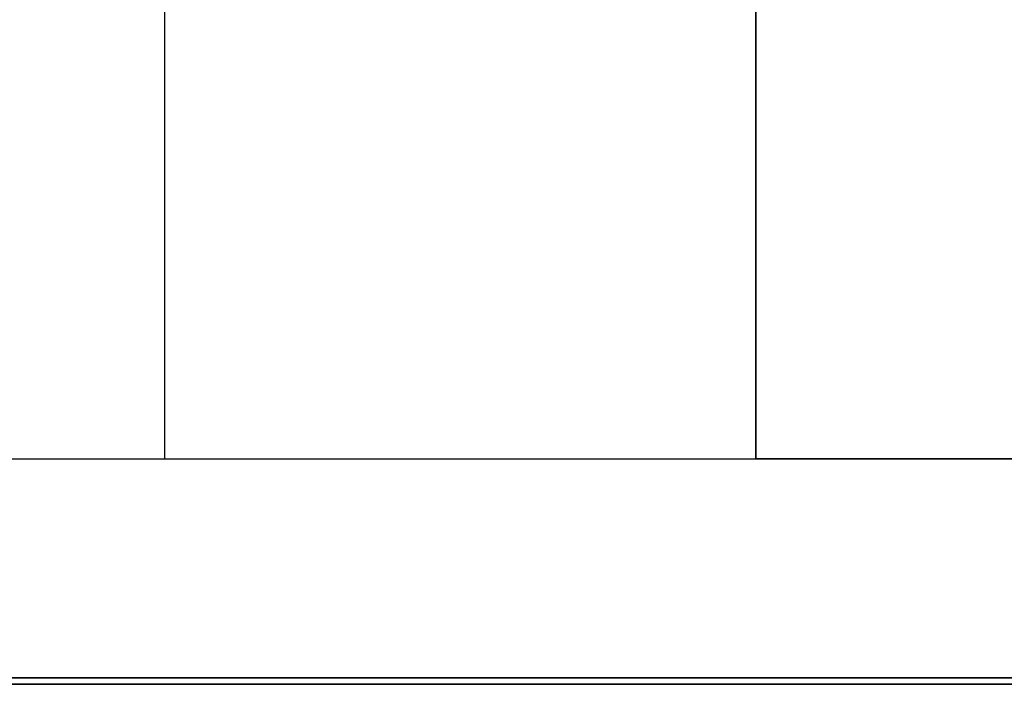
# Model space of a CAD drawing. Header units: millimetres. Extents: x -159 to -7, y -159 to -7.
# Tile 2 of 199: x -143 to -121, y -159 to -144. Entities that reach past the tile are written whole.
import ezdxf

# ---------------------------------------------------------------- set-up
doc = ezdxf.new("R2010")
doc.units = ezdxf.units.MM
doc.layers.add('Layer 01', color=18, linetype='Continuous', true_color=0x000000)

msp = doc.modelspace()

# ---------------------------------------------------------------- linework, layer by layer
at = {"layer": 'Layer 01'}
for p, q in [((-126.607, -153.607, 9.5), (-126.607, -136.607, 9.5)), ((-126.607, -136.607, 45), (-126.607, -153.607, 45)), ((-140.107, -153.607, 12), (-140.107, -141.981, 12)), ((-126.607, -145.107, 7), (-126.607, -145.107, 12)), ((-126.607, -145.107, 50), (-126.607, -145.107, 40)), ((-39.607, -153.607, 12), (-126.607, -153.607, 12)), ((-126.607, -153.607, 45), (-39.607, -153.607, 45)), ((-148.757, -158.757, 28.5), (-17.457, -158.757, 28.5)), ((-148.607, -158.607, 12), (-17.607, -158.607, 12)), ((-17.607, -158.607, 45), (-148.607, -158.607, 45))]:
    msp.add_line(p, q, dxfattribs=at)
for points in [[(-126.607, -153.607, 12), (-126.607, -145.107, 12), (-126.607, -136.607, 12)], [(-126.607, -153.607, 7), (-126.607, -145.107, 7), (-126.607, -136.607, 7)], [(-126.607, -153.607, 40), (-126.607, -145.107, 40), (-126.607, -136.607, 40)], [(-126.607, -136.607, 50), (-126.607, -145.107, 50), (-126.607, -153.607, 50)], [(-143.607, -153.607, 12), (-135.107, -153.607, 12), (-126.607, -153.607, 12)], [(-143.607, -153.607, 17), (-83.107, -153.607, 17), (-22.607, -153.607, 17)], [(-39.607, -153.607, 7), (-83.107, -153.607, 7), (-126.607, -153.607, 7)], [(-126.607, -153.607, 7), (-126.607, -153.607, 9.5), (-126.607, -153.607, 12)], [(-39.607, -153.607, 40), (-83.107, -153.607, 40), (-126.607, -153.607, 40)], [(-126.607, -153.607, 50), (-126.607, -153.607, 45), (-126.607, -153.607, 40)], [(-126.607, -153.607, 50), (-83.107, -153.607, 50), (-39.607, -153.607, 50)], [(-148.757, -158.757, 50), (-83.107, -158.757, 50), (-17.457, -158.757, 50)], [(-17.457, -158.757, 7), (-83.107, -158.757, 7), (-148.757, -158.757, 7)], [(-148.607, -158.607, 17), (-83.107, -158.607, 17), (-17.607, -158.607, 17)], [(-148.607, -158.607, 7), (-83.107, -158.607, 7), (-17.607, -158.607, 7)], [(-148.607, -158.607, 40), (-83.107, -158.607, 40), (-17.607, -158.607, 40)], [(-17.607, -158.607, 50), (-83.107, -158.607, 50), (-148.607, -158.607, 50)]]:
    msp.add_open_spline(points, degree=2, dxfattribs=at)

doc.saveas('drawing.dxf')
